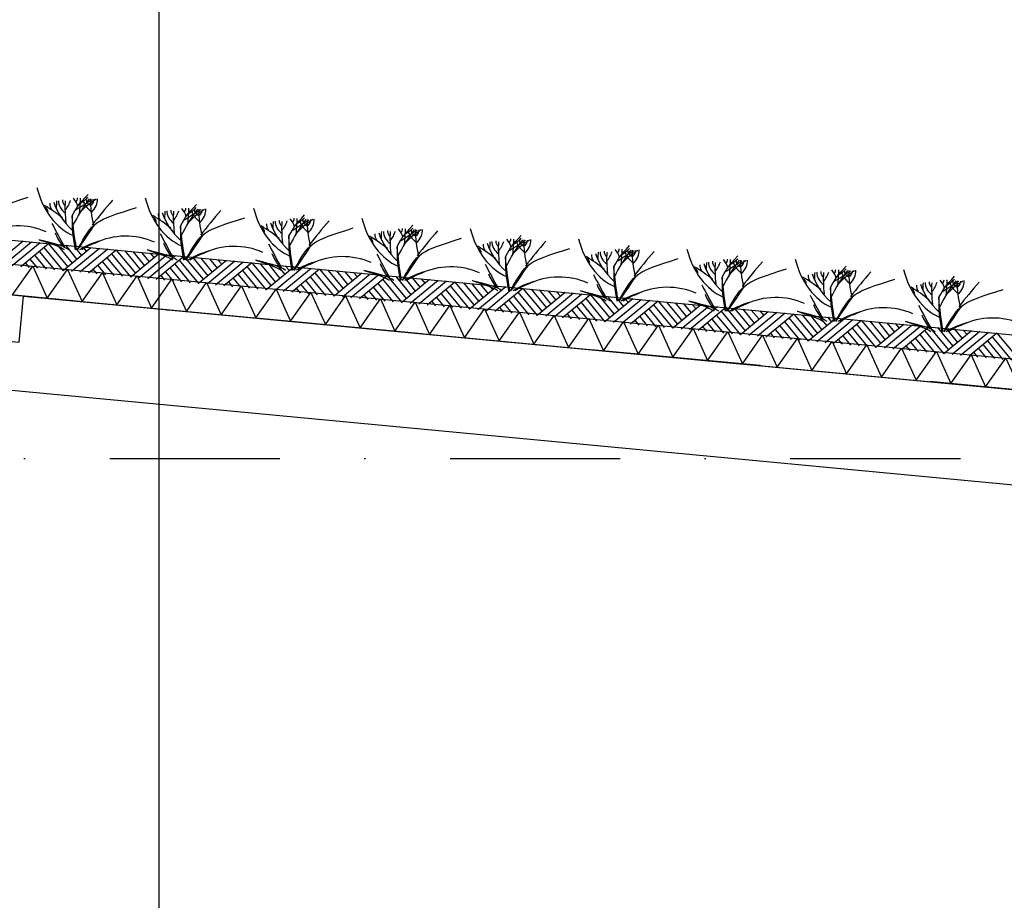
# Model space of a CAD drawing. Extents: x -19795 to 103381, y 127200 to 154480.
# Tile 37 of 76: x 41463 to 44357, y 141518 to 144106. Entities that reach past the tile are written whole.
import ezdxf

# ---------------------------------------------------------------- set-up
doc = ezdxf.new("R2010")
doc.units = 0
doc.header["$LTSCALE"] = 1000
doc.header["$MEASUREMENT"] = 0
doc.linetypes.add('DASHDOT', pattern=[1, 0.5, -0.25, 0, -0.25])
doc.layers.add('B02', color=7, linetype='CONTINUOUS')
doc.layers.add('B03', color=7, linetype='CONTINUOUS')

msp = doc.modelspace()

# ---------------------------------------------------------------- linework, layer by layer
at = {"layer": 'B02', "color": 5, "linetype": 'Continuous'}
msp.add_line((41872.5, 151594.9), (41872.5, 127199.6), dxfattribs=at)
at = {"layer": 'B02', "color": 5, "linetype": 'DASHDOT'}
for p, q in [((103381, 137447.3), (-17123, 148828)), ((-16278, 142816), (87058.3, 142816))]:
    msp.add_line(p, q, dxfattribs=at)
at = {"layer": 'B03', "color": 5, "linetype": 'Continuous'}
for p, q in [((41473.2, 143454.9), (41391.4, 143387.3)), ((41498, 143452.5), (41416.3, 143384.9)), ((41522.9, 143450.2), (41441.2, 143382.6)), ((41547.8, 143447.8), (41466.1, 143380.2)), ((41533.7, 143437.1), (41590.5, 143368.5)), ((41547.8, 143447.8), (41604.7, 143380.2)), ((41572.7, 143445.5), (41617.8, 143391)), ((41672.3, 143436.1), (41590.5, 143368.5)), ((41597.6, 143443.1), (41630.9, 143401.8)), ((41697.2, 143433.7), (41615.4, 143366.1)), ((41622.5, 143440.8), (41645, 143413.5)), ((41722, 143431.4), (41640.3, 143363.8)), ((41647.4, 143438.4), (41659.2, 143425.3)), ((41493.3, 143402.8), (41515.9, 143375.5)), ((41507.4, 143413.5), (41540.8, 143373.2)), ((41520.6, 143425.3), (41565.7, 143370.8)), ((41746.9, 143429), (41665.2, 143361.4)), ((41719.7, 143406.5), (41764.8, 143352)), ((41732.9, 143418.3), (41789.7, 143349.7)), ((41746.9, 143429), (41803.8, 143361.4)), ((41771.8, 143426.7), (41816.9, 143372.2)), ((41871.4, 143417.3), (41789.7, 143349.7)), ((41796.7, 143424.3), (41830, 143383)), ((41896.3, 143414.9), (41814.5, 143347.3)), ((41821.6, 143422), (41844.1, 143394.7)), ((41921.2, 143412.6), (41839.4, 143345)), ((41846.5, 143419.6), (41858.3, 143406.5)), ((41946, 143410.2), (41864.3, 143342.6)), ((41946, 143410.2), (42002.9, 143342.6)), ((41970.9, 143407.9), (42016, 143353.4)), ((41995.8, 143405.5), (42029.1, 143364.2)), ((42020.7, 143403.2), (42043.2, 143375.9)), ((41479.3, 143392), (41491, 143377.9)), ((41692.4, 143384), (41715, 143356.7)), ((41706.5, 143394.7), (41739.9, 143354.4)), ((41905.6, 143375.9), (41939, 143335.6)), ((41918.8, 143387.7), (41963.9, 143333.2)), ((41932, 143399.5), (41988.8, 143330.9)), ((42070.5, 143398.5), (41988.8, 143330.9)), ((42095.4, 143396.1), (42013.7, 143328.5)), ((42120.3, 143393.8), (42038.6, 143326.2)), ((42045.6, 143400.8), (42057.4, 143387.7)), ((42145.2, 143391.4), (42063.4, 143323.8)), ((42131.1, 143380.7), (42187.9, 143312.1)), ((42145.2, 143391.4), (42202.1, 143323.8)), ((42170.1, 143389.1), (42215.1, 143334.6)), ((42269.6, 143379.7), (42187.9, 143312.1)), ((42194.9, 143386.7), (42228.2, 143345.4)), ((42294.5, 143377.3), (42212.8, 143309.7)), ((42219.8, 143384.4), (42242.4, 143357.1)), ((42319.4, 143375), (42237.7, 143307.4)), ((42244.7, 143382), (42256.5, 143368.9)), ((41678.4, 143373.2), (41690.1, 143359.1)), ((41877.5, 143354.4), (41889.2, 143340.3)), ((41891.6, 143365.1), (41914.1, 143337.9)), ((42090.7, 143346.4), (42113.2, 143319.1)), ((42104.8, 143357.1), (42138.1, 143316.8)), ((42117.9, 143368.9), (42163, 143314.4)), ((42344.3, 143372.6), (42262.6, 143305)), ((42317, 143350.1), (42362.1, 143295.6)), ((42330.2, 143361.9), (42387, 143293.2)), ((42344.3, 143372.6), (42401.2, 143305)), ((42369.2, 143370.3), (42414.2, 143315.8)), ((42468.7, 143360.9), (42387, 143293.2)), ((42394.1, 143367.9), (42427.3, 143326.6)), ((42493.6, 143358.5), (42411.9, 143290.9)), ((42418.9, 143365.6), (42441.5, 143338.3)), ((42518.5, 143356.2), (42436.8, 143288.5)), ((42443.8, 143363.2), (42455.6, 143350)), ((42543.4, 143353.8), (42461.7, 143286.2)), ((42543.4, 143353.8), (42600.3, 143286.2)), ((42568.3, 143351.5), (42613.3, 143297)), ((42593.2, 143349.1), (42626.4, 143307.8)), ((42618.1, 143346.8), (42640.6, 143319.5)), ((42076.6, 143335.6), (42088.3, 143321.5)), ((42275.7, 143316.8), (42287.4, 143302.6)), ((42289.8, 143327.5), (42312.3, 143300.3)), ((42303.9, 143338.3), (42337.2, 143298)), ((42503, 143319.5), (42536.3, 143279.1)), ((42516.1, 143331.3), (42561.2, 143276.8)), ((42529.3, 143343.1), (42586.1, 143274.5)), ((42667.8, 143342.1), (42586.1, 143274.5)), ((42692.7, 143339.7), (42611, 143272.1)), ((42717.6, 143337.4), (42635.9, 143269.8)), ((42642.9, 143344.4), (42654.8, 143331.2)), ((42742.5, 143335), (42660.8, 143267.4)), ((42728.4, 143324.3), (42785.2, 143255.6)), ((42742.5, 143335), (42799.4, 143267.4)), ((42767.4, 143332.7), (42812.5, 143278.2)), ((42866.9, 143323.3), (42785.2, 143255.6)), ((42792.3, 143330.3), (42825.5, 143289)), ((42891.8, 143320.9), (42810.1, 143253.3)), ((42817.2, 143328), (42839.7, 143300.7)), ((42916.7, 143318.6), (42835, 143250.9)), ((42842.1, 143325.6), (42853.9, 143312.4)), ((42941.6, 143316.2), (42859.9, 143248.6)), ((42941.6, 143316.2), (42998.5, 143248.6)), ((42474.8, 143298), (42486.6, 143283.9)), ((42488.9, 143308.7), (42511.4, 143281.5)), ((42688, 143289.9), (42710.6, 143262.7)), ((42702.1, 143300.7), (42735.4, 143260.3)), ((42715.3, 143312.5), (42760.3, 143258)), ((42914.4, 143293.7), (42959.4, 143239.2)), ((42927.5, 143305.5), (42984.3, 143236.8)), ((42966.5, 143313.9), (43011.6, 143259.4)), ((43066.1, 143304.5), (42984.3, 143236.8)), ((42991.4, 143311.5), (43024.7, 143270.2)), ((43090.9, 143302.1), (43009.2, 143234.5)), ((43016.3, 143309.1), (43038.8, 143281.9)), ((43115.8, 143299.8), (43034.1, 143232.1)), ((43041.2, 143306.8), (43053, 143293.6)), ((43140.7, 143297.4), (43059, 143229.8)), ((43126.7, 143286.7), (43183.4, 143218)), ((43140.7, 143297.4), (43197.6, 143229.8)), ((43165.6, 143295), (43210.7, 143240.6)), ((43190.5, 143292.7), (43223.8, 143251.4)), ((43215.4, 143290.4), (43237.9, 143263.1)), ((43240.3, 143288), (43252.1, 143274.8)), ((42673.9, 143279.2), (42685.7, 143265)), ((42873.1, 143260.4), (42884.8, 143246.2)), ((42887.1, 143271.1), (42909.7, 143243.9)), ((42901.2, 143281.9), (42934.6, 143241.5)), ((43100.3, 143263), (43133.7, 143222.7)), ((43113.5, 143274.9), (43158.6, 143220.4)), ((43265.2, 143285.6), (43183.4, 143218)), ((43290.1, 143283.3), (43208.3, 143215.7)), ((43314.9, 143281), (43233.2, 143213.3)), ((43339.8, 143278.6), (43258.1, 143211)), ((43325.8, 143267.9), (43382.6, 143199.2)), ((43339.8, 143278.6), (43396.7, 143211)), ((43364.7, 143276.2), (43409.8, 143221.8)), ((43464.3, 143266.8), (43382.6, 143199.2)), ((43389.6, 143273.9), (43422.9, 143232.6)), ((43489.2, 143264.5), (43407.5, 143196.9)), ((43414.5, 143271.5), (43437.1, 143244.3)), ((43514.1, 143262.1), (43432.3, 143194.5)), ((43439.4, 143269.2), (43451.2, 143256)), ((43538.9, 143259.8), (43457.2, 143192.2)), ((43538.9, 143259.8), (43595.8, 143192.1)), ((43072.2, 143241.6), (43083.9, 143227.4)), ((43086.2, 143252.3), (43108.8, 143225.1)), ((43285.4, 143233.5), (43307.9, 143206.3)), ((43299.4, 143244.2), (43332.8, 143203.9)), ((43312.6, 143256.1), (43357.7, 143201.6)), ((43511.7, 143237.2), (43556.8, 143182.8)), ((43524.9, 143249.1), (43581.7, 143180.4)), ((43563.8, 143257.4), (43608.9, 143203)), ((43663.4, 143248), (43581.7, 143180.4)), ((43588.7, 143255.1), (43622, 143213.8)), ((43688.3, 143245.7), (43606.6, 143178.1)), ((43613.6, 143252.7), (43636.2, 143225.5)), ((43713.2, 143243.3), (43631.5, 143175.7)), ((43638.5, 143250.4), (43650.3, 143237.2)), ((43738.1, 143241), (43656.3, 143173.4)), ((43724, 143230.3), (43780.8, 143161.6)), ((43738.1, 143241), (43795, 143173.3)), ((43763, 143238.6), (43808, 143184.2)), ((43862.5, 143229.2), (43780.8, 143161.6)), ((43787.8, 143236.3), (43821.1, 143195)), ((43812.7, 143233.9), (43835.3, 143206.7)), ((43837.6, 143231.6), (43849.4, 143218.4)), ((43271.3, 143222.8), (43283, 143208.6)), ((43470.4, 143204), (43482.1, 143189.8)), ((43484.5, 143214.7), (43507, 143187.5)), ((43498.6, 143225.4), (43531.9, 143185.1)), ((43697.7, 143206.6), (43731, 143166.3)), ((43710.8, 143218.5), (43755.9, 143164)), ((43887.4, 143226.9), (43805.7, 143159.3)), ((43912.3, 143224.5), (43830.6, 143156.9)), ((43937.2, 143222.2), (43855.5, 143154.6)), ((43923.1, 143211.5), (43979.9, 143142.8)), ((43937.2, 143222.2), (43994.1, 143154.5)), ((43962.1, 143219.8), (44007.2, 143165.4)), ((44061.6, 143210.4), (43979.9, 143142.8)), ((43987, 143217.5), (44020.2, 143176.2)), ((44086.5, 143208.1), (44004.8, 143140.5)), ((44011.8, 143215.1), (44034.4, 143187.9)), ((44111.4, 143205.7), (44029.7, 143138.1)), ((44036.7, 143212.8), (44048.6, 143199.6)), ((44136.3, 143203.4), (44054.6, 143135.8)), ((44136.3, 143203.4), (44193.2, 143135.7)), ((44161.2, 143201), (44206.3, 143146.5)), ((43669.5, 143185.2), (43681.2, 143171)), ((43683.6, 143195.9), (43706.1, 143168.7)), ((43882.7, 143177.1), (43905.2, 143149.9)), ((43896.8, 143187.8), (43930.1, 143147.5)), ((43909.9, 143199.6), (43955, 143145.2)), ((44109.1, 143180.8), (44154.1, 143126.4)), ((44122.2, 143192.6), (44179, 143124)), ((44260.7, 143191.6), (44179, 143124)), ((44186.1, 143198.7), (44219.3, 143157.4)), ((44285.6, 143189.3), (44203.9, 143121.7)), ((44211, 143196.3), (44233.5, 143169.1)), ((44310.5, 143186.9), (44228.8, 143119.3)), ((44235.8, 143194), (44247.7, 143180.8)), ((44335.4, 143184.6), (44253.7, 143117)), ((44321.3, 143173.9), (44378.1, 143105.2)), ((44335.4, 143184.6), (44392.3, 143116.9)), ((43868.6, 143166.4), (43880.3, 143152.2)), ((44067.8, 143147.6), (44079.5, 143133.4)), ((44081.8, 143158.3), (44104.4, 143131.1)), ((44095.9, 143169), (44129.2, 143128.7)), ((44295, 143150.2), (44328.4, 143109.9)), ((44308.2, 143162), (44353.2, 143107.5)), ((44266.9, 143128.8), (44278.6, 143114.6)), ((44280.9, 143139.5), (44303.5, 143112.2))]:
    msp.add_line(p, q, dxfattribs=at)
at = {"layer": 'B03', "color": 2, "linetype": 'Continuous'}
msp.add_line((41474.7, 143293.9), (41474.7, 143293.9), dxfattribs=at)
at = {"layer": 'B03', "color": 7, "linetype": 'Continuous'}
msp.add_lwpolyline([(8718.9, 146548.3), (85764.1, 139271.9), (85852.5, 139262.1)], dxfattribs=at)
at = {"layer": 'B03', "color": 1, "linetype": 'Continuous'}
for points in [[(8764.1, 146473.7), (85771.7, 139200.8), (85852.5, 139191.7)], [(8755.6, 146384.1), (85762.5, 139111.2), (85852.5, 139101.2)]]:
    msp.add_lwpolyline(points, dxfattribs=at)
at = {"layer": 'B03', "color": 5, "linetype": 'Continuous'}
for points in [[(41442.2, 143297.1), (41501.7, 143381.8), (41544.3, 143287.4)], [(41544.3, 143287.4), (41603.8, 143372.2), (41646.5, 143277.8)], [(41646.5, 143277.8), (41706, 143362.5), (41748.6, 143268.1)], [(41748.6, 143268.1), (41808.1, 143352.9), (41850.8, 143258.5)], [(41850.8, 143258.5), (41910.3, 143343.2), (41952.9, 143248.8)], [(41952.9, 143248.8), (42012.4, 143333.6), (42055, 143239.2)], [(42055, 143239.2), (42114.6, 143324), (42157.2, 143229.5)], [(42157.2, 143229.5), (42216.7, 143314.3), (42259.3, 143219.9)], [(42259.3, 143219.9), (42318.9, 143304.7), (42361.5, 143210.2)], [(42361.5, 143210.2), (42421, 143295), (42463.6, 143200.6)], [(42463.6, 143200.6), (42523.2, 143285.4), (42565.8, 143190.9)], [(42565.8, 143190.9), (42625.3, 143275.7), (42667.9, 143181.3)], [(42667.9, 143181.3), (42727.4, 143266.1), (42770.1, 143171.6)], [(42770.1, 143171.6), (42829.6, 143256.4), (42872.2, 143162)], [(42872.2, 143162), (42931.7, 143246.8), (42974.3, 143152.4)], [(42974.3, 143152.4), (43033.9, 143237.1), (43076.5, 143142.7)], [(43076.5, 143142.7), (43136, 143227.5), (43178.6, 143133)], [(43178.6, 143133), (43238.2, 143217.8), (43280.8, 143123.4)], [(43280.8, 143123.4), (43340.3, 143208.2), (43382.9, 143113.8)], [(43382.9, 143113.8), (43442.5, 143198.5), (43485.1, 143104.1)], [(43485.1, 143104.1), (43544.6, 143188.9), (43587.2, 143094.5)], [(43587.2, 143094.5), (43646.8, 143179.2), (43689.4, 143084.8)], [(43689.4, 143084.8), (43748.9, 143169.6), (43791.5, 143075.2)], [(43791.5, 143075.2), (43851.1, 143160), (43893.7, 143065.5)], [(43893.7, 143065.5), (43953.2, 143150.3), (43995.8, 143055.9)], [(43995.8, 143055.9), (44055.3, 143140.7), (44097.9, 143046.2)], [(44097.9, 143046.2), (44157.5, 143131), (44200.1, 143036.6)], [(44200.1, 143036.6), (44259.6, 143121.4), (44302.2, 143026.9)], [(44302.2, 143026.9), (44361.8, 143111.7), (44404.4, 143017.3)]]:
    msp.add_lwpolyline(points, dxfattribs=at)
at = {"layer": 'B03', "color": 2, "linetype": 'Continuous'}
msp.add_lwpolyline([(41474.7, 143293.9), (56362.5, 141887.8), (56362.5, 141606.6), (41199.5, 143039.2), (41212.9, 143181.6), (41461.8, 143158.1), (41474.7, 143293.9)], dxfattribs=at)
at = {"layer": 'B03', "color": 5, "linetype": 'Continuous'}
for centre, major_axis, ratio, start_param, end_param in [((41670.7, 143683), (0, 221.9), 0.744818, 1.89324, 2.833024), ((41632.8, 143575.8), (43.9, 0), 0.660641, 3.11489, 3.740647), ((42363.7, 143346.7), (780.2, 0), 0.660641, 2.672959, 2.83724), ((41528.9, 143546.4), (106.3, 0), 0.660641, 0.168666, 0.523639), ((41600.8, 143581.9), (32.1, 0), 0.660641, 5.702662, 6.319964), ((42429.1, 143024), (1125.8, 0), 0.660641, 2.302834, 2.361653), ((40711.4, 143586.3), (930.5, 0), 0.660641, 6.203932, 6.276051), ((41514.8, 143653.2), (182, 0), 0.660641, 5.494245, 5.671447), ((41826.5, 143474.3), (209.9, 0), 0.660641, 2.289302, 2.622785), ((41777.6, 143596.8), (133, 0), 0.660641, 3.3755, 3.801171), ((41686.3, 143576.3), (27.8, 0), 0.660641, 3.052601, 4.146823), ((42302.9, 143570.5), (631.5, 0), 0.660641, 3.120153, 3.307181), ((41585.1, 143579.4), (107, 0), 0.660641, 5.689062, 6.294216), ((41638.1, 143578.1), (43.8, 0), 0.660641, 5.674398, 6.301457), ((41989.1, 143652.9), (0, 221.9), 0.744818, 1.89324, 2.833024), ((41195.7, 143312.4), (506.6, 0), 0.660641, 0.68343, 0.834515), ((41521, 143542.5), (25, 0), 0.660641, 6.250795, 7.087454), ((41617.6, 143565.4), (66.2, 0), 0.660641, 3.115421, 3.534564), ((41904.7, 143619.6), (349.9, 0), 0.660641, 3.359516, 3.751905), ((52503.4, 143530.6), (10932.7, 0), 0.660641, 3.135652, 3.138449), ((41659.5, 143573.5), (82.2, 0), 0.660641, 3.127227, 3.861374), ((42468.1, 143554.9), (871.9, 0), 0.660641, 3.10941, 3.218759), ((41477.7, 143590.9), (136.6, 0), 0.660641, 5.766599, 6.106268), ((43343.9, 142952.2), (1864.2, 0), 0.660641, 2.611038, 2.678375), ((42682.2, 143316.6), (780.2, 0), 0.660641, 2.672959, 2.83724), ((41847.3, 143516.3), (106.3, 0), 0.660641, 0.168666, 0.523639), ((41919.2, 143551.8), (32.1, 0), 0.660641, 5.702662, 6.319964), ((41029.8, 143556.2), (930.5, 0), 0.660641, 6.203932, 6.276051), ((41833.2, 143623.1), (182, 0), 0.660641, 5.494245, 5.671447), ((42144.9, 143444.2), (209.9, 0), 0.660641, 2.289302, 2.622785), ((42004.7, 143546.2), (27.8, 0), 0.660641, 3.052601, 4.146823), ((42621.3, 143540.5), (631.5, 0), 0.660641, 3.120153, 3.307181), ((41903.5, 143549.4), (107, 0), 0.660641, 5.689062, 6.294216), ((41956.5, 143548.1), (43.8, 0), 0.660641, 5.674398, 6.301457), ((42307.5, 143622.9), (0, 221.9), 0.744818, 1.89324, 2.833024), ((41514.2, 143282.3), (506.6, 0), 0.660641, 0.68343, 0.834515), ((41839.5, 143512.4), (25, 0), 0.660641, 6.250795, 7.087454), ((41936, 143535.4), (66.2, 0), 0.660641, 3.115421, 3.534564), ((42223.1, 143589.6), (349.9, 0), 0.660641, 3.359516, 3.751905), ((52821.8, 143500.5), (10932.7, 0), 0.660641, 3.135652, 3.138449), ((41977.9, 143543.4), (82.2, 0), 0.660641, 3.127227, 3.861374), ((41951.2, 143545.7), (43.9, 0), 0.660641, 3.11489, 3.740647), ((42786.5, 143524.8), (871.9, 0), 0.660641, 3.10941, 3.218759), ((41796.1, 143560.8), (136.6, 0), 0.660641, 5.766599, 6.106268), ((42747.5, 142993.9), (1125.8, 0), 0.660641, 2.302834, 2.361653), ((42096, 143566.7), (133, 0), 0.660641, 3.3755, 3.801171), ((43662.3, 142922.2), (1864.2, 0), 0.660641, 2.611038, 2.678375), ((43000.6, 143286.5), (780.2, 0), 0.660641, 2.672959, 2.83724), ((42165.7, 143486.2), (106.3, 0), 0.660641, 0.168666, 0.523639), ((42237.6, 143521.7), (32.1, 0), 0.660641, 5.702662, 6.319964), ((41348.2, 143526.1), (930.5, 0), 0.660641, 6.203932, 6.276051), ((42151.7, 143593.1), (182, 0), 0.660641, 5.494245, 5.671447), ((42463.3, 143414.1), (209.9, 0), 0.660641, 2.289302, 2.622785), ((42939.7, 143510.4), (631.5, 0), 0.660641, 3.120153, 3.307181), ((42221.9, 143519.3), (107, 0), 0.660641, 5.689062, 6.294216), ((42274.9, 143518), (43.8, 0), 0.660641, 5.674398, 6.301457), ((42625.9, 143592.8), (0, 221.9), 0.744818, 1.89324, 2.833024), ((41456.8, 143404.6), (144.6, 0), 0.660641, 0.95331, 2.235111), ((50585.7, 145594.1), (9564.7, 0), 0.660641, 3.478125, 3.489628), ((41832.6, 143252.2), (506.6, 0), 0.660641, 0.68343, 0.834515), ((42157.9, 143482.3), (25, 0), 0.660641, 6.250795, 7.087454), ((42254.4, 143505.3), (66.2, 0), 0.660641, 3.115421, 3.534564), ((42541.5, 143559.5), (349.9, 0), 0.660641, 3.359516, 3.751905), ((53140.2, 143470.5), (10932.7, 0), 0.660641, 3.135652, 3.138449), ((42296.3, 143513.3), (82.2, 0), 0.660641, 3.127227, 3.861374), ((42269.6, 143515.6), (43.9, 0), 0.660641, 3.11489, 3.740647), ((43104.9, 143494.8), (871.9, 0), 0.660641, 3.10941, 3.218759), ((42114.5, 143530.7), (136.6, 0), 0.660641, 5.766599, 6.106268), ((43065.9, 142963.8), (1125.8, 0), 0.660641, 2.302834, 2.361653), ((42414.4, 143536.6), (133, 0), 0.660641, 3.3755, 3.801171), ((42323.1, 143516.2), (27.8, 0), 0.660641, 3.052601, 4.146823), ((43980.8, 142892.1), (1864.2, 0), 0.660641, 2.611038, 2.678375), ((43319, 143256.4), (780.2, 0), 0.660641, 2.672959, 2.83724), ((42484.1, 143456.2), (106.3, 0), 0.660641, 0.168666, 0.523639), ((42556, 143491.7), (32.1, 0), 0.660641, 5.702662, 6.319964), ((41666.6, 143496), (930.5, 0), 0.660641, 6.203932, 6.276051), ((42470.1, 143563), (182, 0), 0.660641, 5.494245, 5.671447), ((43258.1, 143480.3), (631.5, 0), 0.660641, 3.120153, 3.307181), ((42540.4, 143489.2), (107, 0), 0.660641, 5.689062, 6.294216), ((42944.3, 143562.7), (0, 221.9), 0.744818, 1.89324, 2.833024), ((41790.1, 143514.4), (228.6, 0), 0.660641, 3.374473, 3.651764), ((41775.2, 143374.5), (144.6, 0), 0.660641, 0.95331, 2.235111), ((50904.1, 145564), (9564.7, 0), 0.660641, 3.478125, 3.489628), ((42151, 143222.2), (506.6, 0), 0.660641, 0.68343, 0.834515), ((42476.3, 143452.3), (25, 0), 0.660641, 6.250795, 7.087454), ((42572.9, 143475.2), (66.2, 0), 0.660641, 3.115421, 3.534564), ((42859.9, 143529.4), (349.9, 0), 0.660641, 3.359516, 3.751905), ((53458.6, 143440.4), (10932.7, 0), 0.660641, 3.135652, 3.138449), ((42614.7, 143483.3), (82.2, 0), 0.660641, 3.127227, 3.861374), ((42588, 143485.6), (43.9, 0), 0.660641, 3.11489, 3.740647), ((43423.3, 143464.7), (871.9, 0), 0.660641, 3.10941, 3.218759), ((42432.9, 143500.6), (136.6, 0), 0.660641, 5.766599, 6.106268), ((43384.3, 142933.7), (1125.8, 0), 0.660641, 2.302834, 2.361653), ((42781.7, 143384), (209.9, 0), 0.660641, 2.289302, 2.622785), ((42732.9, 143506.6), (133, 0), 0.660641, 3.3755, 3.801171), ((42641.5, 143486.1), (27.8, 0), 0.660641, 3.052601, 4.146823), ((42593.3, 143487.9), (43.8, 0), 0.660641, 5.674398, 6.301457), ((44299.2, 142862), (1864.2, 0), 0.660641, 2.611038, 2.678375), ((42802.5, 143426.1), (106.3, 0), 0.660641, 0.168666, 0.523639), ((42874.4, 143461.6), (32.1, 0), 0.660641, 5.702662, 6.319964), ((41985, 143466), (930.5, 0), 0.660641, 6.203932, 6.276051), ((42788.5, 143532.9), (182, 0), 0.660641, 5.494245, 5.671447), ((43262.7, 143532.6), (0, 221.9), 0.744818, 1.89324, 2.833024), ((41783.1, 143328.2), (210.8, 0), 0.660641, 1.96762, 2.325094), ((41773.8, 143344.7), (181.9, 0), 0.660641, 2.065597, 2.35593), ((42108.5, 143484.3), (228.6, 0), 0.660641, 3.374473, 3.651764), ((42093.6, 143344.4), (144.6, 0), 0.660641, 0.95331, 2.235111), ((51222.5, 145533.9), (9564.7, 0), 0.660641, 3.478125, 3.489628), ((42469.4, 143192.1), (506.6, 0), 0.660641, 0.68343, 0.834515), ((42794.7, 143422.2), (25, 0), 0.660641, 6.250795, 7.087454), ((42891.3, 143445.1), (66.2, 0), 0.660641, 3.115421, 3.534564), ((43178.3, 143499.3), (349.9, 0), 0.660641, 3.359516, 3.751905), ((53777.1, 143410.3), (10932.7, 0), 0.660641, 3.135652, 3.138449), ((42933.1, 143453.2), (82.2, 0), 0.660641, 3.127227, 3.861374), ((42906.4, 143455.5), (43.9, 0), 0.660641, 3.11489, 3.740647), ((43741.8, 143434.6), (871.9, 0), 0.660641, 3.10941, 3.218759), ((42751.3, 143470.5), (136.6, 0), 0.660641, 5.766599, 6.106268), ((43637.4, 143226.4), (780.2, 0), 0.660641, 2.672959, 2.83724), ((43702.7, 142903.6), (1125.8, 0), 0.660641, 2.302834, 2.361653), ((43100.1, 143354), (209.9, 0), 0.660641, 2.289302, 2.622785), ((43051.3, 143476.5), (133, 0), 0.660641, 3.3755, 3.801171), ((42959.9, 143456), (27.8, 0), 0.660641, 3.052601, 4.146823), ((43576.5, 143450.2), (631.5, 0), 0.660641, 3.120153, 3.307181), ((42858.8, 143459.1), (107, 0), 0.660641, 5.689062, 6.294216), ((42911.7, 143457.8), (43.8, 0), 0.660641, 5.674398, 6.301457), ((44617.6, 142831.9), (1864.2, 0), 0.660641, 2.611038, 2.678375), ((43192.8, 143431.5), (32.1, 0), 0.660641, 5.702662, 6.319964), ((42303.4, 143435.9), (930.5, 0), 0.660641, 6.203932, 6.276051), ((43106.9, 143502.8), (182, 0), 0.660641, 5.494245, 5.671447), ((43581.1, 143502.5), (0, 221.9), 0.744818, 1.89324, 2.833024), ((42101.5, 143298.1), (210.8, 0), 0.660641, 1.96762, 2.325094), ((42092.2, 143314.6), (181.9, 0), 0.660641, 2.065597, 2.35593), ((42426.9, 143454.2), (228.6, 0), 0.660641, 3.374473, 3.651764), ((42412, 143314.3), (144.6, 0), 0.660641, 0.95331, 2.235111), ((51540.9, 145503.9), (9564.7, 0), 0.660641, 3.478125, 3.489628), ((42787.8, 143162), (506.6, 0), 0.660641, 0.68343, 0.834515), ((43113.1, 143392.1), (25, 0), 0.660641, 6.250795, 7.087454), ((43209.7, 143415), (66.2, 0), 0.660641, 3.115421, 3.534564), ((43496.8, 143469.2), (349.9, 0), 0.660641, 3.359516, 3.751905), ((54095.5, 143380.2), (10932.7, 0), 0.660641, 3.135652, 3.138449), ((43251.6, 143423.1), (82.2, 0), 0.660641, 3.127227, 3.861374), ((43224.8, 143425.4), (43.9, 0), 0.660641, 3.11489, 3.740647), ((44060.2, 143404.5), (871.9, 0), 0.660641, 3.10941, 3.218759), ((43069.7, 143440.5), (136.6, 0), 0.660641, 5.766599, 6.106268), ((43955.8, 143196.3), (780.2, 0), 0.660641, 2.672959, 2.83724), ((43121, 143396), (106.3, 0), 0.660641, 0.168666, 0.523639), ((44021.2, 142873.6), (1125.8, 0), 0.660641, 2.302834, 2.361653), ((43418.5, 143323.9), (209.9, 0), 0.660641, 2.289302, 2.622785), ((43369.7, 143446.4), (133, 0), 0.660641, 3.3755, 3.801171), ((43278.3, 143425.9), (27.8, 0), 0.660641, 3.052601, 4.146823), ((43894.9, 143420.1), (631.5, 0), 0.660641, 3.120153, 3.307181), ((43177.2, 143429), (107, 0), 0.660641, 5.689062, 6.294216), ((43230.1, 143427.7), (43.8, 0), 0.660641, 5.674398, 6.301457), ((44936, 142801.8), (1864.2, 0), 0.660641, 2.611038, 2.678375), ((43425.3, 143472.7), (182, 0), 0.660641, 5.494245, 5.671447), ((42419.9, 143268.1), (210.8, 0), 0.660641, 1.96762, 2.325094), ((42410.6, 143284.5), (181.9, 0), 0.660641, 2.065597, 2.35593), ((42745.3, 143424.1), (228.6, 0), 0.660641, 3.374473, 3.651764), ((42730.5, 143284.2), (144.6, 0), 0.660641, 0.95331, 2.235111), ((51859.3, 145473.8), (9564.7, 0), 0.660641, 3.478125, 3.489628), ((43106.2, 143131.9), (506.6, 0), 0.660641, 0.68343, 0.834515), ((43431.5, 143362), (25, 0), 0.660641, 6.250795, 7.087454), ((43528.1, 143385), (66.2, 0), 0.660641, 3.115421, 3.534564), ((43815.2, 143439.2), (349.9, 0), 0.660641, 3.359516, 3.751905), ((54413.9, 143350.1), (10932.7, 0), 0.660641, 3.135652, 3.138449), ((43570, 143393), (82.2, 0), 0.660641, 3.127227, 3.861374), ((43543.2, 143395.3), (43.9, 0), 0.660641, 3.11489, 3.740647), ((44378.6, 143374.4), (871.9, 0), 0.660641, 3.10941, 3.218759), ((43388.1, 143410.4), (136.6, 0), 0.660641, 5.766599, 6.106268), ((44274.2, 143166.2), (780.2, 0), 0.660641, 2.672959, 2.83724), ((43439.4, 143365.9), (106.3, 0), 0.660641, 0.168666, 0.523639), ((43511.2, 143401.4), (32.1, 0), 0.660641, 5.702662, 6.319964), ((44339.6, 142843.5), (1125.8, 0), 0.660641, 2.302834, 2.361653), ((42621.8, 143405.8), (930.5, 0), 0.660641, 6.203932, 6.276051), ((43736.9, 143293.8), (209.9, 0), 0.660641, 2.289302, 2.622785), ((43688.1, 143416.3), (133, 0), 0.660641, 3.3755, 3.801171), ((43596.7, 143395.8), (27.8, 0), 0.660641, 3.052601, 4.146823), ((44213.4, 143390.1), (631.5, 0), 0.660641, 3.120153, 3.307181), ((43495.6, 143399), (107, 0), 0.660641, 5.689062, 6.294216), ((43548.5, 143397.7), (43.8, 0), 0.660641, 5.674398, 6.301457), ((45254.4, 142771.8), (1864.2, 0), 0.660641, 2.611038, 2.678375), ((43899.5, 143472.5), (0, 221.9), 0.744818, 1.89324, 2.833024), ((43743.7, 143442.7), (182, 0), 0.660641, 5.494245, 5.671447), ((42738.3, 143238), (210.8, 0), 0.660641, 1.96762, 2.325094), ((42729, 143254.5), (181.9, 0), 0.660641, 2.065597, 2.35593), ((43063.7, 143394), (228.6, 0), 0.660641, 3.374473, 3.651764), ((43048.9, 143254.2), (144.6, 0), 0.660641, 0.95331, 2.235111), ((52177.7, 145443.7), (9564.7, 0), 0.660641, 3.478125, 3.489628), ((43424.6, 143101.8), (506.6, 0), 0.660641, 0.68343, 0.834515), ((43846.5, 143354.9), (66.2, 0), 0.660641, 3.115421, 3.534564), ((44133.6, 143409.1), (349.9, 0), 0.660641, 3.359516, 3.751905), ((54732.3, 143320.1), (10932.7, 0), 0.660641, 3.135652, 3.138449), ((43888.4, 143362.9), (82.2, 0), 0.660641, 3.127227, 3.861374), ((43861.7, 143365.2), (43.9, 0), 0.660641, 3.11489, 3.740647), ((44697, 143344.4), (871.9, 0), 0.660641, 3.10941, 3.218759), ((43706.5, 143380.3), (136.6, 0), 0.660641, 5.766599, 6.106268), ((44592.6, 143136.1), (780.2, 0), 0.660641, 2.672959, 2.83724), ((43757.8, 143335.8), (106.3, 0), 0.660641, 0.168666, 0.523639), ((43829.6, 143371.3), (32.1, 0), 0.660641, 5.702662, 6.319964), ((44658, 142813.4), (1125.8, 0), 0.660641, 2.302834, 2.361653), ((42940.2, 143375.7), (930.5, 0), 0.660641, 6.203932, 6.276051), ((44055.3, 143263.7), (209.9, 0), 0.660641, 2.289302, 2.622785), ((44006.5, 143386.2), (133, 0), 0.660641, 3.3755, 3.801171), ((43915.1, 143365.8), (27.8, 0), 0.660641, 3.052601, 4.146823), ((44531.8, 143360), (631.5, 0), 0.660641, 3.120153, 3.307181), ((43814, 143368.9), (107, 0), 0.660641, 5.689062, 6.294216), ((43866.9, 143367.6), (43.8, 0), 0.660641, 5.674398, 6.301457), ((45572.8, 142741.7), (1864.2, 0), 0.660641, 2.611038, 2.678375), ((44217.9, 143442.4), (0, 221.9), 0.744818, 1.89324, 2.833024), ((43056.7, 143207.9), (210.8, 0), 0.660641, 1.96762, 2.325094), ((43047.4, 143224.4), (181.9, 0), 0.660641, 2.065597, 2.35593), ((43382.1, 143364), (228.6, 0), 0.660641, 3.374473, 3.651764), ((43367.3, 143224.1), (144.6, 0), 0.660641, 0.95331, 2.235111), ((52496.1, 145413.6), (9564.7, 0), 0.660641, 3.478125, 3.489628), ((43749.9, 143331.9), (25, 0), 0.660641, 6.250795, 7.087454), ((43743, 143071.8), (506.6, 0), 0.660641, 0.68343, 0.834515), ((44164.9, 143324.8), (66.2, 0), 0.660641, 3.115421, 3.534564), ((44452, 143379), (349.9, 0), 0.660641, 3.359516, 3.751905), ((55050.7, 143290), (10932.7, 0), 0.660641, 3.135652, 3.138449), ((44206.8, 143332.9), (82.2, 0), 0.660641, 3.127227, 3.861374), ((44180.1, 143335.2), (43.9, 0), 0.660641, 3.11489, 3.740647), ((45015.4, 143314.3), (871.9, 0), 0.660641, 3.10941, 3.218759), ((44024.9, 143350.2), (136.6, 0), 0.660641, 5.766599, 6.106268), ((44911, 143106), (780.2, 0), 0.660641, 2.672959, 2.83724), ((44076.2, 143305.8), (106.3, 0), 0.660641, 0.168666, 0.523639), ((44148, 143341.3), (32.1, 0), 0.660641, 5.702662, 6.319964), ((44976.4, 142783.3), (1125.8, 0), 0.660641, 2.302834, 2.361653), ((43258.6, 143345.6), (930.5, 0), 0.660641, 6.203932, 6.276051), ((44062.1, 143412.6), (182, 0), 0.660641, 5.494245, 5.671447), ((44373.7, 143233.6), (209.9, 0), 0.660641, 2.289302, 2.622785), ((44324.9, 143356.2), (133, 0), 0.660641, 3.3755, 3.801171), ((44233.5, 143335.7), (27.8, 0), 0.660641, 3.052601, 4.146823), ((44850.2, 143329.9), (631.5, 0), 0.660641, 3.120153, 3.307181), ((44132.4, 143338.8), (107, 0), 0.660641, 5.689062, 6.294216), ((44185.3, 143337.5), (43.8, 0), 0.660641, 5.674398, 6.301457), ((45891.2, 142711.6), (1864.2, 0), 0.660641, 2.611038, 2.678375), ((43375.1, 143177.8), (210.8, 0), 0.660641, 1.96762, 2.325094), ((43365.8, 143194.3), (181.9, 0), 0.660641, 2.065597, 2.35593), ((43700.5, 143333.9), (228.6, 0), 0.660641, 3.374473, 3.651764), ((43685.7, 143194), (144.6, 0), 0.660641, 0.95331, 2.235111), ((52814.5, 145383.5), (9564.7, 0), 0.660641, 3.478125, 3.489628), ((44068.3, 143301.9), (25, 0), 0.660641, 6.250795, 7.087454), ((43693.5, 143147.7), (210.8, 0), 0.660641, 1.96762, 2.325094), ((43684.2, 143164.2), (181.9, 0), 0.660641, 2.065597, 2.35593), ((44018.9, 143303.8), (228.6, 0), 0.660641, 3.374473, 3.651764), ((44004.1, 143163.9), (144.6, 0), 0.660641, 0.95331, 2.235111), ((53133, 145353.5), (9564.7, 0), 0.660641, 3.478125, 3.489628), ((44012, 143117.7), (210.8, 0), 0.660641, 1.96762, 2.325094), ((44002.6, 143134.1), (181.9, 0), 0.660641, 2.065597, 2.35593), ((44337.4, 143273.7), (228.6, 0), 0.660641, 3.374473, 3.651764), ((44322.5, 143133.8), (144.6, 0), 0.660641, 0.95331, 2.235111), ((44330.4, 143087.6), (210.8, 0), 0.660641, 1.96762, 2.325094), ((44321.1, 143104.1), (181.9, 0), 0.660641, 2.065597, 2.35593)]:
    msp.add_ellipse(centre, major_axis=major_axis, ratio=ratio, start_param=start_param, end_param=end_param, dxfattribs=at)
for points in [[(41314.7, 143461.3), (41361.7, 143544.3), (41361.7, 143544.3), (41488.4, 143584.4)], [(41617, 143529.9), (41635.3, 143561.7), (41635.3, 143561.7), (41663.9, 143592.7)], [(41633.1, 143431.2), (41680.1, 143514.2), (41680.1, 143514.2), (41806.8, 143554.3)], [(41935.4, 143499.8), (41953.7, 143531.6), (41953.7, 143531.6), (41982.3, 143562.6)], [(41630.5, 143430.4), (41621.8, 143484.8), (41621.8, 143484.8), (41617, 143529.9)], [(41627.5, 143429.7), (41618, 143481.7), (41618, 143482.5), (41618.3, 143531.4)], [(41951.5, 143401.1), (41998.5, 143484.1), (41998.5, 143484.1), (42125.2, 143524.2)], [(42253.8, 143469.7), (42272.1, 143501.5), (42272.1, 143501.5), (42300.7, 143532.5)], [(41633.4, 143429.7), (41681.3, 143500.2), (41681.4, 143500.4), (41683.9, 143503.3)], [(41948.9, 143400.3), (41940.3, 143454.7), (41940.3, 143454.7), (41935.4, 143499.8)], [(41945.9, 143399.6), (41936.4, 143451.6), (41936.4, 143452.4), (41936.7, 143501.4)], [(42269.9, 143371), (42316.9, 143454), (42316.9, 143454), (42443.6, 143494.1)], [(42572.2, 143439.6), (42590.5, 143471.5), (42590.5, 143471.5), (42619.1, 143502.5)], [(41951.8, 143399.6), (41999.7, 143470.1), (41999.8, 143470.3), (42002.3, 143473.2)], [(42267.3, 143370.2), (42258.7, 143424.7), (42258.7, 143424.7), (42253.8, 143469.7)], [(42264.3, 143369.5), (42254.8, 143421.6), (42254.8, 143422.3), (42255.1, 143471.3)], [(42588.3, 143340.9), (42635.3, 143424), (42635.3, 143424), (42762, 143464)], [(42890.7, 143409.6), (42908.9, 143441.4), (42908.9, 143441.4), (42937.5, 143472.4)], [(41607.4, 143429.7), (41590.4, 143441.3), (41579, 143444.2), (41519.8, 143459.4)], [(41594.4, 143429.7), (41578.8, 143439.6), (41566.9, 143443.5), (41521.1, 143458.7)], [(42270.3, 143369.5), (42318.1, 143440.1), (42318.2, 143440.2), (42320.7, 143443.1)], [(42585.7, 143340.2), (42577.1, 143394.6), (42577.1, 143394.6), (42572.2, 143439.6)], [(42582.7, 143339.5), (42573.2, 143391.5), (42573.2, 143392.2), (42573.5, 143441.2)], [(42906.7, 143310.9), (42953.7, 143393.9), (42953.7, 143393.9), (43080.4, 143434)], [(43209.1, 143379.5), (43227.3, 143411.3), (43227.3, 143411.3), (43255.9, 143442.3)], [(41925.9, 143399.6), (41908.8, 143411.2), (41897.4, 143414.2), (41838.2, 143429.4)], [(41912.8, 143399.6), (41897.2, 143409.6), (41885.4, 143413.5), (41839.5, 143428.6)], [(42588.7, 143339.5), (42636.5, 143410), (42636.6, 143410.1), (42639.1, 143413.1)], [(42904.1, 143310.1), (42895.5, 143364.5), (42895.5, 143364.5), (42890.7, 143409.6)], [(42901.1, 143309.4), (42891.6, 143361.4), (42891.6, 143362.1), (42891.9, 143411.1)], [(43225.1, 143280.8), (43272.1, 143363.8), (43272.1, 143363.8), (43398.8, 143403.9)], [(43527.5, 143349.4), (43545.8, 143381.2), (43545.8, 143381.2), (43574.3, 143412.2)], [(42244.3, 143369.5), (42227.2, 143381.1), (42215.8, 143384.1), (42156.6, 143399.3)], [(42231.2, 143369.5), (42215.6, 143379.5), (42203.8, 143383.4), (42157.9, 143398.5)], [(42907.1, 143309.4), (42954.9, 143379.9), (42955, 143380), (42957.5, 143383)], [(43222.6, 143280), (43213.9, 143334.4), (43213.9, 143334.4), (43209.1, 143379.5)], [(43219.5, 143279.3), (43210, 143331.3), (43210, 143332.1), (43210.3, 143381)], [(43543.5, 143250.7), (43590.6, 143333.7), (43590.6, 143333.7), (43717.2, 143373.8)], [(43845.9, 143319.3), (43864.2, 143351.1), (43864.2, 143351.1), (43892.8, 143382.1)], [(42562.7, 143339.5), (42545.7, 143351.1), (42534.2, 143354), (42475, 143369.2)], [(42549.6, 143339.5), (42534, 143349.4), (42522.2, 143353.3), (42476.3, 143368.4)], [(43225.5, 143279.3), (43273.3, 143349.8), (43273.4, 143350), (43275.9, 143352.9)], [(43541, 143249.9), (43532.3, 143304.3), (43532.3, 143304.3), (43527.5, 143349.4)], [(43537.9, 143249.2), (43528.4, 143301.2), (43528.4, 143302), (43528.8, 143351)], [(44164.3, 143289.2), (44182.6, 143321.1), (44182.6, 143321.1), (44211.2, 143352.1)], [(42881.1, 143309.4), (42864.1, 143321), (42852.6, 143323.9), (42793.4, 143339.1)], [(42868.1, 143309.4), (42852.4, 143319.3), (42840.6, 143323.2), (42794.7, 143338.3)], [(43543.9, 143249.2), (43591.7, 143319.7), (43591.8, 143319.9), (43594.3, 143322.8)], [(43859.4, 143219.9), (43850.7, 143274.3), (43850.7, 143274.3), (43845.9, 143319.3)], [(43856.3, 143219.1), (43846.8, 143271.2), (43846.8, 143271.9), (43847.2, 143320.9)], [(43861.9, 143220.6), (43909, 143303.6), (43909, 143303.6), (44035.7, 143343.7)], [(43199.5, 143279.3), (43182.5, 143290.9), (43171, 143293.9), (43111.8, 143309)], [(43186.5, 143279.3), (43170.8, 143289.2), (43159, 143293.1), (43113.1, 143308.3)], [(43862.3, 143219.1), (43910.2, 143289.7), (43910.3, 143289.8), (43912.8, 143292.8)], [(44177.8, 143189.8), (44169.1, 143244.2), (44169.1, 143244.2), (44164.3, 143289.2)], [(44174.8, 143189.1), (44165.2, 143241.1), (44165.2, 143241.8), (44165.6, 143290.8)], [(44180.4, 143190.5), (44227.4, 143273.6), (44227.4, 143273.6), (44354.1, 143313.6)], [(43517.9, 143249.2), (43500.9, 143260.8), (43489.4, 143263.8), (43430.2, 143279)], [(43504.9, 143249.2), (43489.2, 143259.2), (43477.4, 143263), (43431.5, 143278.2)], [(44180.7, 143189.1), (44228.6, 143259.6), (44228.7, 143259.7), (44231.2, 143262.7)], [(43836.3, 143219.1), (43819.3, 143230.8), (43807.8, 143233.7), (43748.7, 143248.9)], [(43823.3, 143219.1), (43807.6, 143229.1), (43795.8, 143233), (43749.9, 143248.1)], [(44154.7, 143189.1), (44137.7, 143200.7), (44126.2, 143203.6), (44067.1, 143218.8)], [(44141.7, 143189.1), (44126, 143199), (44114.2, 143202.9), (44068.3, 143218)]]:
    msp.add_open_spline(points, degree=3, dxfattribs=at)

doc.saveas('drawing.dxf')
